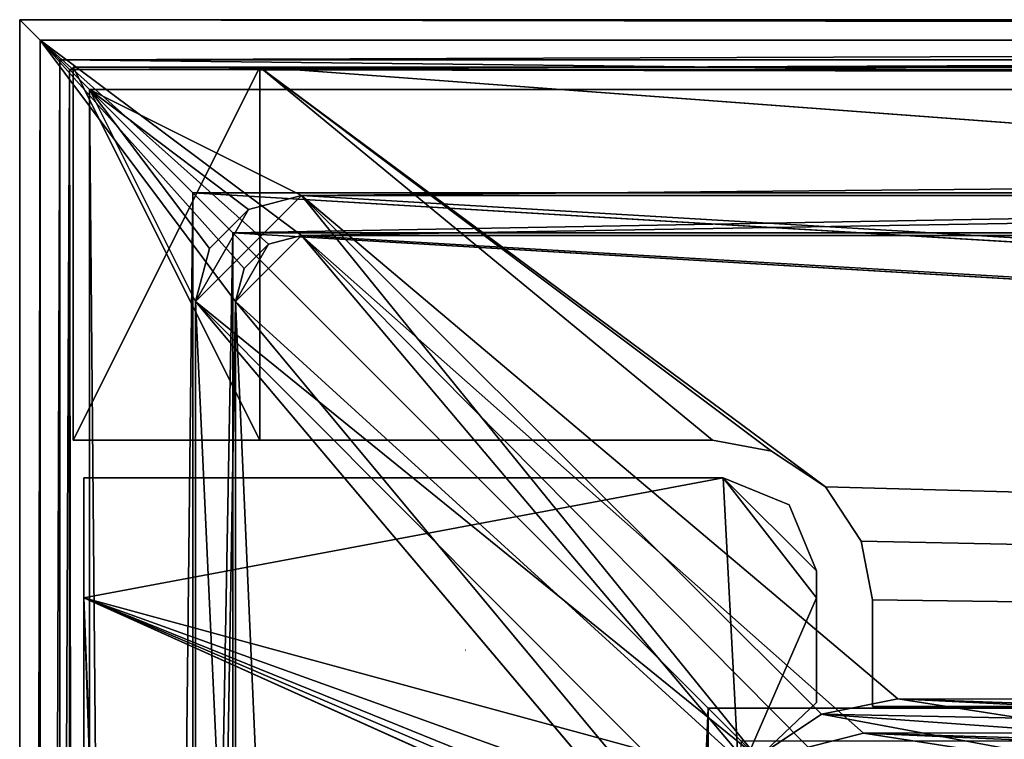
# Model space of a CAD drawing. Header units: metres. Extents: x -904 to 0, y -908 to 0.
# Tile 74 of 161: x -904 to -830, y -54 to 0. Entities that reach past the tile are written whole.
import ezdxf

# ---------------------------------------------------------------- set-up
doc = ezdxf.new("R2010")
doc.units = ezdxf.units.M

msp = doc.modelspace()

# ---------------------------------------------------------------- linework, layer by layer
at = {"layer": 'None'}
for points in [[(-885.9776, -3.567204, 2050.059814), (-899.9776, -3.567271, 2050.059814), (-899.977478, -31.56727, 2050.059814)], [(-899.977478, -3.567271, 176.059662), (-899.9776, -3.567271, 2050.059814), (-885.9776, -3.567204, 2050.059814)], [(-899.977478, -31.56727, 2050.059814), (-899.9776, -3.567271, 2050.059814), (-899.977478, -3.567271, 176.059662)], [(-885.977478, -31.567202, 2050.059814), (-885.9776, -3.567204, 2050.059814), (-899.977478, -31.56727, 2050.059814)], [(-899.977478, -3.567271, 176.059662), (-885.977478, -3.567204, 176.059662), (-885.977478, -31.567202, 176.059662)], [(-899.977478, -3.567271, 176.059662), (-885.9776, -3.567204, 2050.059814), (-885.977478, -3.567204, 176.059662)], [(-899.977478, -31.56727, 176.059662), (-899.977478, -31.56727, 2050.059814), (-899.977478, -3.567271, 176.059662)], [(-899.977478, -31.56727, 176.059662), (-899.977478, -3.567271, 176.059662), (-885.977478, -31.567202, 176.059662)], [(-885.9776, -3.567204, 2063.059814), (-239.308899, -51.564125, 2063.059814), (-25.973949, -3.563107, 2063.059814)], [(-885.9776, -3.567204, 2050.059814), (-25.973949, -3.563107, 2050.059814), (-885.977478, -3.567204, 176.059662)], [(-885.9776, -3.567204, 2063.059814), (-25.973949, -3.563107, 2063.059814), (-885.9776, -3.567204, 2050.059814)], [(-25.973949, -3.563107, 2063.059814), (-25.973949, -3.563107, 2050.059814), (-885.9776, -3.567204, 2050.059814)], [(-885.9776, -3.567204, 2063.059814), (-885.9776, -3.567204, 2050.059814), (-885.977478, -31.567202, 2063.059814)], [(-885.9776, -3.567204, 2050.059814), (-885.977478, -31.567202, 2050.059814), (-885.977478, -31.567202, 2063.059814)], [(-847.560364, -32.409554, 2063.059814), (-843.492188, -35.081711, 2063.059814), (-885.9776, -3.567204, 2063.059814)], [(-843.492188, -35.081711, 2063.059814), (-239.308899, -51.564125, 2063.059814), (-885.9776, -3.567204, 2063.059814)], [(-885.977478, -31.567202, 2063.059814), (-851.977478, -31.567036, 2063.059814), (-885.9776, -3.567204, 2063.059814)], [(-851.977478, -31.567036, 2063.059814), (-847.560364, -32.409554, 2063.059814), (-885.9776, -3.567204, 2063.059814)], [(-25.973949, -3.563107, 163.059692), (-239.308899, -51.564125, 163.059692), (-885.977478, -3.567204, 163.059692)], [(-885.977478, -3.567204, 163.059692), (-885.977478, -3.567204, 176.059662), (-25.973949, -3.563107, 163.059692)], [(-885.977478, -3.567204, 176.059662), (-25.973949, -3.563107, 176.059692), (-25.973949, -3.563107, 163.059692)], [(-885.977478, -3.567204, 176.059662), (-25.973949, -3.563107, 2050.059814), (-25.973949, -3.563107, 176.059692)], [(-239.308899, -51.564125, 163.059692), (-843.492188, -35.081711, 163.059692), (-885.977478, -3.567204, 163.059692)], [(-885.977478, -3.567204, 163.059692), (-843.492188, -35.081711, 163.059692), (-847.560364, -32.409554, 163.059692)], [(-847.560364, -32.409554, 163.059692), (-851.977478, -31.567036, 163.059692), (-885.977478, -3.567204, 163.059692)], [(-851.977478, -31.567036, 163.059692), (-885.977478, -31.567202, 163.059692), (-885.977478, -3.567204, 163.059692)], [(-885.977478, -31.567202, 163.059692), (-885.977478, -31.567202, 176.059662), (-885.977478, -3.567204, 163.059692)], [(-885.977478, -31.567202, 176.059662), (-885.977478, -3.567204, 176.059662), (-885.977478, -3.567204, 163.059692)], [(-885.977478, -31.567202, 2050.059814), (-899.977478, -31.56727, 2050.059814), (-885.977478, -31.567202, 176.059662)], [(-899.977478, -31.56727, 2050.059814), (-899.977478, -31.56727, 176.059662), (-885.977478, -31.567202, 176.059662)], [(-885.977478, -31.567202, 2063.059814), (-885.977478, -31.567202, 2050.059814), (-851.977478, -31.567036, 2063.059814)], [(-885.977478, -31.567202, 2050.059814), (-885.977478, -31.567202, 176.059662), (-851.977478, -31.567036, 2063.059814)], [(-851.977478, -31.567036, 2063.059814), (-885.977478, -31.567202, 176.059662), (-851.977478, -31.567036, 163.059692)], [(-885.977478, -31.567202, 176.059662), (-885.977478, -31.567202, 163.059692), (-851.977478, -31.567036, 163.059692)], [(-847.560364, -32.409554, 2063.059814), (-851.977478, -31.567036, 2063.059814), (-847.560364, -32.409554, 163.059692)], [(-851.977478, -31.567036, 2063.059814), (-851.977478, -31.567036, 163.059692), (-847.560364, -32.409554, 163.059692)], [(-843.492188, -35.081711, 2063.059814), (-847.560364, -32.409554, 2063.059814), (-843.492188, -35.081711, 163.059692)], [(-847.560364, -32.409554, 2063.059814), (-847.560364, -32.409554, 163.059692), (-843.492188, -35.081711, 163.059692)], [(-840.820007, -39.149845, 2063.059814), (-843.492188, -35.081711, 2063.059814), (-840.820007, -39.149845, 163.059692)], [(-843.492188, -35.081711, 2063.059814), (-843.492188, -35.081711, 163.059692), (-840.820007, -39.149845, 163.059692)], [(-843.492188, -35.081711, 2063.059814), (-840.820007, -39.149845, 2063.059814), (-239.308899, -51.564125, 2063.059814)], [(-239.308899, -51.564125, 163.059692), (-840.820007, -39.149845, 163.059692), (-843.492188, -35.081711, 163.059692)], [(-839.977417, -43.566975, 2063.059814), (-840.820007, -39.149845, 2063.059814), (-839.977417, -43.566975, 163.059692)], [(-840.820007, -39.149845, 2063.059814), (-840.820007, -39.149845, 163.059692), (-839.977417, -43.566975, 163.059692)], [(-840.820007, -39.149845, 2063.059814), (-839.977417, -43.566975, 2063.059814), (-239.308899, -51.564125, 2063.059814)], [(-839.977417, -43.566975, 163.059692), (-840.820007, -39.149845, 163.059692), (-239.308899, -51.564125, 163.059692)], [(-839.977356, -51.567074, 2063.059814), (-839.977417, -43.566975, 2063.059814), (-839.977356, -51.567074, 163.059692)], [(-839.977417, -43.566975, 2063.059814), (-839.977417, -43.566975, 163.059692), (-839.977356, -51.567074, 163.059692)], [(-239.308899, -51.564125, 2063.059814), (-839.977417, -43.566975, 2063.059814), (-839.977356, -51.567074, 2063.059814)], [(-839.977356, -51.567074, 163.059692), (-839.977417, -43.566975, 163.059692), (-239.308899, -51.564125, 163.059692)], [(-839.977356, -51.567074, 163.059692), (-467.23175, -51.787033, 179.151764), (-488.43335, -51.452713, 181.242859)], [(-488.43335, -51.452713, 181.242859), (-509.100311, -51.598892, 184.762161), (-839.977356, -51.567074, 163.059692)], [(-509.100311, -51.598892, 184.762161), (-530.699768, -51.560055, 189.996307), (-839.977356, -51.567074, 163.059692)], [(-839.977356, -51.567074, 163.059692), (-530.699768, -51.560055, 189.996307), (-552.6875, -51.565384, 197.086807)], [(-239.308899, -51.564125, 163.059692), (-446.597717, -51.562679, 178.448685), (-839.977356, -51.567074, 163.059692)], [(-446.597717, -51.562679, 178.448685), (-467.23175, -51.787033, 179.151764), (-839.977356, -51.567074, 163.059692)], [(-839.977356, -51.567074, 2063.059814), (-467.355255, -51.565228, 2039.645508), (-239.308899, -51.564125, 2063.059814)], [(-519.952271, -51.565491, 2038.379517), (-467.355255, -51.565228, 2039.645508), (-839.977356, -51.567074, 2063.059814)], [(-552.6875, -51.565384, 197.086807), (-575.021118, -51.566418, 206.251297), (-839.977356, -51.567074, 163.059692)], [(-572.431702, -51.56575, 2034.584595), (-519.952271, -51.565491, 2038.379517), (-839.977356, -51.567074, 2063.059814)], [(-839.977356, -51.567074, 2063.059814), (-750.220703, -51.566608, 2041.852539), (-572.431702, -51.56575, 2034.584595)], [(-575.021118, -51.566418, 206.251297), (-716.008057, -51.565823, 218.238647), (-839.977356, -51.567074, 163.059692)], [(-839.977356, -51.567074, 163.059692), (-716.008057, -51.565823, 218.238647), (-738.241882, -51.566166, 215.407654)], [(-738.241882, -51.566166, 215.407654), (-760.885681, -51.566753, 213.048294), (-839.977356, -51.567074, 163.059692)], [(-783.547546, -51.566772, 2047.543701), (-750.220703, -51.566608, 2041.852539), (-839.977356, -51.567074, 2063.059814)], [(-760.885681, -51.566753, 213.048294), (-783.818359, -51.567078, 211.231186), (-839.977356, -51.567074, 163.059692)], [(-817.303101, -51.566936, 2049.44873), (-783.547546, -51.566772, 2047.543701), (-839.977356, -51.567074, 2063.059814)], [(-839.977356, -51.567074, 2063.059814), (-829.977356, -51.567417, 2049.44873), (-817.303101, -51.566936, 2049.44873)], [(-806.891479, -51.567104, 210.011902), (-829.9599, -51.567055, 209.390945), (-839.977356, -51.567074, 163.059692)], [(-829.9599, -51.567055, 209.390945), (-829.977356, -51.567417, 660.948853), (-839.977356, -51.567074, 163.059692)], [(-839.977356, -51.567074, 163.059692), (-829.977356, -51.567417, 660.948853), (-839.977356, -51.567074, 2063.059814)], [(-829.977356, -51.567417, 660.948853), (-829.977356, -51.567417, 2049.44873), (-839.977356, -51.567074, 2063.059814)], [(-839.977356, -51.567074, 163.059692), (-783.818359, -51.567078, 211.231186), (-806.891479, -51.567104, 210.011902)]]:
    msp.add_3dface(points, dxfattribs=at)
at = {"layer": 'None0'}
for points in [[(-899.186829, -34.390186, 2063.059814), (-899.186829, -34.390186, 163.059692), (-899.186829, -43.411888, 2063.059814)], [(-899.186829, -34.390186, 163.059692), (-899.186829, -43.411888, 163.059692), (-899.186829, -43.411888, 2063.059814)], [(-851.177368, -34.390186, 2063.059814), (-851.177368, -34.390186, 163.059692), (-899.186829, -34.390186, 2063.059814)], [(-851.177368, -34.390186, 163.059692), (-899.186829, -34.390186, 163.059692), (-899.186829, -34.390186, 2063.059814)], [(-850.013123, -56.798561, 2063.059814), (-851.177368, -34.390186, 2063.059814), (-899.186829, -43.411888, 2063.059814)], [(-899.186829, -43.411888, 2063.059814), (-851.177368, -34.390186, 2063.059814), (-899.186829, -34.390186, 2063.059814)], [(-851.177368, -34.390186, 163.059692), (-850.013123, -56.798561, 163.059692), (-899.186829, -43.411888, 163.059692)], [(-899.186829, -43.411888, 163.059692), (-899.186829, -34.390186, 163.059692), (-851.177368, -34.390186, 163.059692)], [(-846.2276, -36.440441, 163.059692), (-851.177368, -34.390186, 163.059692), (-846.2276, -36.440441, 2063.059814)], [(-851.177368, -34.390186, 163.059692), (-851.177368, -34.390186, 2063.059814), (-846.2276, -36.440441, 2063.059814)], [(-844.177368, -43.411888, 2063.059814), (-851.177368, -34.390186, 2063.059814), (-850.013123, -56.798561, 2063.059814)], [(-844.177368, -43.411888, 2063.059814), (-844.177368, -41.390186, 2063.059814), (-851.177368, -34.390186, 2063.059814)], [(-844.177368, -41.390186, 2063.059814), (-846.2276, -36.440441, 2063.059814), (-851.177368, -34.390186, 2063.059814)], [(-846.2276, -36.440441, 163.059692), (-844.177368, -41.390186, 163.059692), (-851.177368, -34.390186, 163.059692)], [(-844.177368, -41.390186, 163.059692), (-844.177368, -43.411888, 163.059692), (-851.177368, -34.390186, 163.059692)], [(-851.177368, -34.390186, 163.059692), (-844.177368, -43.411888, 163.059692), (-850.013123, -56.798561, 163.059692)], [(-844.177368, -41.390186, 163.059692), (-846.2276, -36.440441, 163.059692), (-844.177368, -41.390186, 2063.059814)], [(-846.2276, -36.440441, 163.059692), (-846.2276, -36.440441, 2063.059814), (-844.177368, -41.390186, 2063.059814)], [(-844.177368, -41.390186, 163.059692), (-844.177368, -41.390186, 2063.059814), (-844.177368, -43.411888, 163.059692)], [(-844.177368, -41.390186, 2063.059814), (-844.177368, -43.411888, 2063.059814), (-844.177368, -43.411888, 163.059692)], [(-899.187134, -888.390259, 163.059692), (-899.187134, -888.390259, 168.059692), (-899.186829, -43.411888, 163.059692)], [(-899.187134, -888.390259, 168.059692), (-899.187134, -890.147583, 172.302338), (-899.186829, -43.411888, 163.059692)], [(-899.186829, -43.411888, 163.059692), (-899.187134, -890.147583, 172.302338), (-899.187134, -894.390259, 2063.059814)], [(-899.187134, -894.390259, 2063.059814), (-899.186829, -43.411888, 2063.059814), (-899.186829, -43.411888, 163.059692)], [(-899.187134, -894.390259, 2063.059814), (-871.344543, -849.975159, 2063.059814), (-899.186829, -43.411888, 2063.059814)], [(-899.186829, -43.411888, 163.059692), (-868.672241, -845.906982, 163.059692), (-899.187134, -888.390259, 163.059692)], [(-871.344543, -849.975159, 2063.059814), (-868.672241, -845.906982, 2063.059814), (-899.186829, -43.411888, 2063.059814)], [(-899.186829, -43.411888, 2063.059814), (-868.672241, -845.906982, 2063.059814), (-852.187439, -64.538887, 2063.059814)], [(-852.187439, -64.538887, 2063.059814), (-852.108398, -63.536282, 2063.059814), (-899.186829, -43.411888, 2063.059814)], [(-852.108398, -63.536282, 2063.059814), (-852.010437, -62.523544, 2063.059814), (-899.186829, -43.411888, 2063.059814)], [(-899.186829, -43.411888, 2063.059814), (-852.010437, -62.523544, 2063.059814), (-851.608032, -60.530029, 2063.059814)], [(-851.608032, -60.530029, 2063.059814), (-850.013123, -56.798561, 2063.059814), (-899.186829, -43.411888, 2063.059814)], [(-850.013123, -56.798561, 163.059692), (-851.608032, -60.530029, 163.059692), (-899.186829, -43.411888, 163.059692)], [(-899.186829, -43.411888, 163.059692), (-851.608032, -60.530029, 163.059692), (-852.010437, -62.523544, 163.059692)], [(-852.010437, -62.523544, 163.059692), (-852.108398, -63.536282, 163.059692), (-899.186829, -43.411888, 163.059692)], [(-852.108398, -63.536282, 163.059692), (-852.187439, -64.538887, 163.059692), (-899.186829, -43.411888, 163.059692)], [(-899.186829, -43.411888, 163.059692), (-852.187439, -64.538887, 163.059692), (-868.672241, -845.906982, 163.059692)], [(-844.177368, -51.267075, 2063.059814), (-844.177368, -43.411888, 2063.059814), (-850.013123, -56.798561, 2063.059814)], [(-844.177368, -43.411888, 163.059692), (-844.177368, -51.267075, 163.059692), (-850.013123, -56.798561, 163.059692)], [(-844.177368, -51.267075, 2063.059814), (-844.177368, -51.267075, 163.059692), (-844.177368, -43.411888, 2063.059814)], [(-844.177368, -51.267075, 163.059692), (-844.177368, -43.411888, 163.059692), (-844.177368, -43.411888, 2063.059814)], [(-844.177368, -51.267075, 2063.059814), (-850.013123, -56.798561, 2063.059814), (-844.177368, -51.267075, 163.059692)], [(-850.013123, -56.798561, 2063.059814), (-850.013123, -56.798561, 163.059692), (-844.177368, -51.267075, 163.059692)]]:
    msp.add_3dface(points, dxfattribs=at)
at = {"layer": 'None012340'}
for points in [[(-870.54071, -47.342014, 195.085403), (-870.498535, -47.341965, 195.254898), (-870.511108, -47.341969, 195.242599)], [(-870.498535, -47.341965, 195.254898), (-870.499023, -47.341965, 195.262527), (-870.511108, -47.341969, 195.242599)], [(-870.511108, -47.341969, 195.242599), (-870.499023, -47.341965, 195.262527), (-870.500183, -47.341965, 195.263046)], [(-870.500183, -47.341965, 195.263046), (-870.50177, -47.341965, 195.261734), (-870.511108, -47.341969, 195.242599)]]:
    msp.add_3dface(points, dxfattribs=at)
at = {"layer": 'None012346'}
for points in [[(-904.0047, 0), (-904.0047, -904.007874), (-902.477478, -1.527202, 175)], [(0, 0), (-900.269531, -3.735142), (-904.0047, 0)], [(-900.269531, -3.735142), (-904.0047, -904.007874), (-904.0047, 0)], [(0, 0), (-904.0047, 0), (-1.527202, -1.527202, 175)], [(-904.0047, 0), (-902.477478, -1.527202, 175), (-1.527202, -1.527202, 175)], [(-3.735142, -3.735142), (-900.269531, -3.735142), (0, 0)], [(-904.0047, -904.007874), (-902.477478, -902.480652, 175), (-902.477478, -1.527202, 175)], [(-887.143799, -18.676462, 175), (-885.328247, -16.860903, 175), (-902.477478, -1.527202, 175)], [(-885.328247, -16.860903, 175), (-882.848145, -16.196362, 175), (-902.477478, -1.527202, 175)], [(-902.477478, -1.527202, 175), (-882.848145, -16.196362, 175), (-1.527202, -1.527202, 175)], [(-887.143799, -18.676462, 175), (-902.477478, -1.527202, 175), (-887.808289, -21.156561, 175)], [(-902.477478, -1.527202, 175), (-902.477478, -902.480652, 175), (-887.808289, -21.156561, 175)], [(-882.848145, -16.196362, 175), (-21.156561, -16.196362, 175), (-1.527202, -1.527202, 175)], [(-900.269531, -3.735142), (-900.269531, -900.272766), (-904.0047, -904.007874)], [(-898.768494, -5.236164, 172), (-900.269531, -3.735142), (-5.236164, -5.236164, 172)], [(-900.269531, -3.735142), (-3.735142, -3.735142), (-5.236164, -5.236164, 172)], [(-900.269531, -900.272766), (-900.269531, -3.735142), (-898.768494, -898.771729, 172)], [(-900.269531, -3.735142), (-898.768494, -5.236164, 172), (-898.768494, -898.771729, 172)], [(-889.741882, -17.176462, 172), (-890.808289, -21.156561, 172), (-898.768494, -5.236164, 172)], [(-890.808289, -21.156561, 172), (-890.808289, -882.851196, 172), (-898.768494, -5.236164, 172)], [(-898.768494, -5.236164, 172), (-890.808289, -882.851196, 172), (-898.768494, -898.771729, 172)], [(-5.236164, -5.236164, 172), (-882.848145, -13.196362, 172), (-898.768494, -5.236164, 172)], [(-882.848145, -13.196362, 172), (-886.828247, -14.262827, 172), (-898.768494, -5.236164, 172)], [(-898.768494, -5.236164, 172), (-886.828247, -14.262827, 172), (-889.741882, -17.176462, 172)], [(-21.156561, -13.196362, 172), (-882.848145, -13.196362, 172), (-5.236164, -5.236164, 172)], [(-886.828247, -14.262827, 160.059708), (-882.848145, -13.196362, 160.059708), (-890.808289, -21.156561, 160.059708)], [(-890.808289, -21.156561, 160.059708), (-882.848145, -13.196362, 160.059708), (-848.625793, -55.379208, 160.059708)], [(-882.848145, -13.196362, 160.059708), (-886.828247, -14.262827, 160.059708), (-882.848145, -13.196362, 172)], [(-886.828247, -14.262827, 160.059708), (-886.828247, -14.262827, 172), (-882.848145, -13.196362, 172)], [(-882.848145, -13.196362, 160.059708), (-843.783691, -52.143795, 160.059708), (-848.625793, -55.379208, 160.059708)], [(-21.156561, -13.196362, 160.059708), (-245.037064, -51.013153, 160.059708), (-882.848145, -13.196362, 160.059708)], [(-245.037064, -51.013153, 160.059708), (-838.07196, -51.007679, 160.059708), (-882.848145, -13.196362, 160.059708)], [(-882.848145, -13.196362, 160.059708), (-838.07196, -51.007679, 160.059708), (-843.783691, -52.143795, 160.059708)], [(-21.156561, -13.196362, 160.059708), (-882.848145, -13.196362, 160.059708), (-21.156561, -13.196362, 172)], [(-882.848145, -13.196362, 160.059708), (-882.848145, -13.196362, 172), (-21.156561, -13.196362, 172)], [(-889.741882, -17.176462, 160.059708), (-886.828247, -14.262827, 160.059708), (-890.808289, -21.156561, 160.059708)], [(-886.828247, -14.262827, 160.059708), (-889.741882, -17.176462, 160.059708), (-886.828247, -14.262827, 172)], [(-889.741882, -17.176462, 160.059708), (-889.741882, -17.176462, 172), (-886.828247, -14.262827, 172)], [(-885.328247, -16.860903, 163.059708), (-887.808289, -21.156561, 163.059708), (-882.848145, -16.196362, 163.059708)], [(-887.808289, -21.156561, 163.059708), (-848.193542, -57.239868, 163.059708), (-882.848145, -16.196362, 163.059708)], [(-882.848145, -16.196362, 163.059708), (-882.848145, -16.196362, 175), (-885.328247, -16.860903, 163.059708)], [(-882.848145, -16.196362, 175), (-885.328247, -16.860903, 175), (-885.328247, -16.860903, 163.059708)], [(-882.848145, -16.196362, 163.059708), (-21.156561, -16.196362, 163.059708), (-882.848145, -16.196362, 175)], [(-21.156561, -16.196362, 163.059708), (-21.156561, -16.196362, 175), (-882.848145, -16.196362, 175)], [(-844.798462, -54.613621, 163.059708), (-840.648193, -53.564903, 163.059708), (-882.848145, -16.196362, 163.059708)], [(-840.648193, -53.564903, 163.059708), (-243.739731, -53.519718, 163.059708), (-882.848145, -16.196362, 163.059708)], [(-882.848145, -16.196362, 163.059708), (-243.739731, -53.519718, 163.059708), (-21.156561, -16.196362, 163.059708)], [(-882.848145, -16.196362, 163.059708), (-848.193542, -57.239868, 163.059708), (-844.798462, -54.613621, 163.059708)], [(-885.328247, -16.860903, 163.059708), (-887.143799, -18.676462, 163.059708), (-887.808289, -21.156561, 163.059708)], [(-885.328247, -16.860903, 163.059708), (-885.328247, -16.860903, 175), (-887.143799, -18.676462, 175)], [(-887.143799, -18.676462, 175), (-887.143799, -18.676462, 163.059708), (-885.328247, -16.860903, 163.059708)], [(-890.808289, -21.156561, 160.059708), (-890.808289, -21.156561, 172), (-889.741882, -17.176462, 160.059708)], [(-890.808289, -21.156561, 172), (-889.741882, -17.176462, 172), (-889.741882, -17.176462, 160.059708)], [(-887.808289, -21.156561, 175), (-887.808289, -21.156561, 163.059708), (-887.143799, -18.676462, 175)], [(-887.808289, -21.156561, 163.059708), (-887.143799, -18.676462, 163.059708), (-887.143799, -18.676462, 175)], [(-887.808289, -21.156561, 175), (-902.477478, -902.480652, 175), (-887.808289, -882.851196, 175)], [(-851.861267, -60.221352, 160.059708), (-852.997375, -65.933052, 160.059708), (-890.808289, -21.156561, 160.059708)], [(-852.997375, -65.933052, 160.059708), (-852.997375, -838.075195, 160.059708), (-890.808289, -21.156561, 160.059708)], [(-890.808289, -21.156561, 160.059708), (-852.997375, -838.075195, 160.059708), (-890.808289, -882.851196, 160.059708)], [(-848.625793, -55.379208, 160.059708), (-851.861267, -60.221352, 160.059708), (-890.808289, -21.156561, 160.059708)], [(-890.808289, -21.156561, 172), (-890.808289, -21.156561, 160.059708), (-890.808289, -882.851196, 172)], [(-890.808289, -21.156561, 160.059708), (-890.808289, -882.851196, 160.059708), (-890.808289, -882.851196, 172)], [(-887.808289, -882.851196, 175), (-887.808289, -882.851196, 163.059708), (-887.808289, -21.156561, 175)], [(-887.808289, -882.851196, 163.059708), (-887.808289, -21.156561, 163.059708), (-887.808289, -21.156561, 175)], [(-887.808289, -882.851196, 163.059708), (-851.22168, -839.286743, 163.059708), (-887.808289, -21.156561, 163.059708)], [(-851.22168, -839.286743, 163.059708), (-851.196777, -65.135635, 163.059708), (-887.808289, -21.156561, 163.059708)], [(-887.808289, -21.156561, 163.059708), (-851.196777, -65.135635, 163.059708), (-848.193542, -57.239868, 163.059708)], [(-843.783691, -52.143795, 160.059708), (-838.07196, -51.007679, 160.059708), (-828.743713, -52.453255, 151.04332)], [(-828.743713, -52.453255, 151.04332), (-838.07196, -51.007679, 160.059708), (-792.569336, -53.213612, 151.023407)], [(-838.07196, -51.007679, 160.059708), (-756.383728, -53.87439, 151.006119), (-792.569336, -53.213612, 151.023407)], [(-838.07196, -51.007679, 160.059708), (-245.037064, -51.013153, 160.059708), (-756.383728, -53.87439, 151.006119)], [(-848.625793, -55.379208, 160.059708), (-843.783691, -52.143795, 160.059708), (-812.467041, -57.985153, 123.962868)], [(-812.467041, -57.985153, 123.962868), (-843.783691, -52.143795, 160.059708), (-819.415466, -53.89883, 142.026932)], [(-843.783691, -52.143795, 160.059708), (-828.743713, -52.453255, 151.04332), (-819.415466, -53.89883, 142.026932)], [(-831.139282, -55.058971, 153.736267), (-840.648193, -53.564903, 163.059708), (-844.798462, -54.613621, 163.059708)], [(-840.648193, -53.564903, 163.059708), (-758.300842, -56.021824, 154.161804), (-243.739731, -53.519718, 163.059708)], [(-831.139282, -55.058971, 153.736267), (-794.722656, -55.581898, 153.970291), (-840.648193, -53.564903, 163.059708)], [(-794.722656, -55.581898, 153.970291), (-758.300842, -56.021824, 154.161804), (-840.648193, -53.564903, 163.059708)]]:
    msp.add_3dface(points, dxfattribs=at)
at = {"layer": 'None012347'}
for points in [[(-904.002319, -0.003942, 2051), (-888.002319, -16.003942, 2051), (-904.002319, -904.003967, 2051)], [(-904.002319, -0.003942, 2051), (-0.00234, -0.003942, 2051), (-888.002319, -16.003942, 2051)], [(-0.00234, -0.003942, 2111.02002), (-904.002319, -0.003942, 2111.02002), (-901.002319, -3.003942, 2111.02002)], [(-901.002319, -3.003942, 2111.02002), (-904.002319, -0.003942, 2111.02002), (-904.002319, -904.003967, 2111.02002)], [(-904.002319, -904.003967, 2051), (-904.002319, -904.003967, 2111.02002), (-904.002319, -0.003942, 2051)], [(-904.002319, -904.003967, 2111.02002), (-904.002319, -0.003942, 2111.02002), (-904.002319, -0.003942, 2051)], [(-0.00234, -0.003942, 2051), (-904.002319, -0.003942, 2051), (-0.00234, -0.003942, 2111.02002)], [(-904.002319, -0.003942, 2051), (-904.002319, -0.003942, 2111.02002), (-0.00234, -0.003942, 2111.02002)], [(-3.00234, -3.003942, 2111.02002), (-0.00234, -0.003942, 2111.02002), (-901.002319, -3.003942, 2111.02002)], [(-0.00234, -0.003942, 2051), (-16.00234, -16.003942, 2051), (-888.002319, -16.003942, 2051)], [(-901.002319, -901.003967, 2111.02002), (-901.002319, -3.003942, 2111.02002), (-904.002319, -904.003967, 2111.02002)], [(-901.002319, -901.003967, 2053.855957), (-891.002319, -13.003942, 2053.855957), (-901.002319, -3.003942, 2053.855957)], [(-891.002319, -13.003942, 2053.855957), (-13.00234, -13.003942, 2053.855957), (-901.002319, -3.003942, 2053.855957)], [(-901.002319, -3.003942, 2053.855957), (-13.00234, -13.003942, 2053.855957), (-3.00234, -3.003942, 2053.855957)], [(-901.002319, -3.003942, 2053.855957), (-901.002319, -3.003942, 2111.02002), (-901.002319, -901.003967, 2053.855957)], [(-901.002319, -3.003942, 2111.02002), (-901.002319, -901.003967, 2111.02002), (-901.002319, -901.003967, 2053.855957)], [(-901.002319, -3.003942, 2053.855957), (-3.00234, -3.003942, 2053.855957), (-901.002319, -3.003942, 2111.02002)], [(-3.00234, -3.003942, 2053.855957), (-3.00234, -3.003942, 2111.02002), (-901.002319, -3.003942, 2111.02002)], [(-891.002319, -891.003967, 2053.855957), (-891.002319, -13.003942, 2053.855957), (-901.002319, -901.003967, 2053.855957)], [(-891.002319, -891.003967, 2065.280029), (-852.304321, -51.701962, 2065.280029), (-891.002319, -13.003942, 2065.280029)], [(-852.304321, -51.701962, 2065.280029), (-244.002335, -51.701962, 2065.280029), (-891.002319, -13.003942, 2065.280029)], [(-891.002319, -13.003942, 2065.280029), (-244.002335, -51.701962, 2065.280029), (-13.00234, -13.003942, 2065.280029)], [(-891.002319, -891.003967, 2053.855957), (-891.002319, -891.003967, 2065.280029), (-891.002319, -13.003942, 2053.855957)], [(-891.002319, -891.003967, 2065.280029), (-891.002319, -13.003942, 2065.280029), (-891.002319, -13.003942, 2053.855957)], [(-891.002319, -13.003942, 2065.280029), (-13.00234, -13.003942, 2065.280029), (-891.002319, -13.003942, 2053.855957)], [(-13.00234, -13.003942, 2065.280029), (-13.00234, -13.003942, 2053.855957), (-891.002319, -13.003942, 2053.855957)], [(-888.002319, -16.003942, 2051), (-888.002319, -888.003967, 2051), (-904.002319, -904.003967, 2051)], [(-888.002319, -16.003942, 2051), (-888.002319, -16.003942, 2063.023926), (-888.002319, -888.003967, 2051)], [(-888.002319, -16.003942, 2063.023926), (-888.002319, -888.003967, 2063.023926), (-888.002319, -888.003967, 2051)], [(-16.00234, -16.003942, 2063.023926), (-888.002319, -16.003942, 2063.023926), (-16.00234, -16.003942, 2051)], [(-888.002319, -16.003942, 2063.023926), (-888.002319, -16.003942, 2051), (-16.00234, -16.003942, 2051)], [(-888.002319, -888.003967, 2063.023926), (-888.002319, -16.003942, 2063.023926), (-849.833435, -54.172817, 2063.023926)], [(-888.002319, -16.003942, 2063.023926), (-244.002335, -54.172817, 2063.023926), (-849.833435, -54.172817, 2063.023926)], [(-888.002319, -16.003942, 2063.023926), (-16.00234, -16.003942, 2063.023926), (-244.002335, -54.172817, 2063.023926)], [(-852.304321, -851.731201, 2065.280029), (-852.304321, -51.701962, 2065.280029), (-891.002319, -891.003967, 2065.280029)], [(-849.24353, -54.762726, 2076.154541), (-244.002335, -51.701962, 2065.280029), (-852.304321, -51.701962, 2065.280029)], [(-849.24353, -54.762726, 2076.154541), (-852.304321, -51.701962, 2065.280029), (-852.304321, -851.731201, 2065.280029)], [(-244.002335, -55.045334, 2077.158691), (-244.002335, -51.701962, 2065.280029), (-849.24353, -54.762726, 2076.154541)]]:
    msp.add_3dface(points, dxfattribs=at)

doc.saveas('drawing.dxf')
